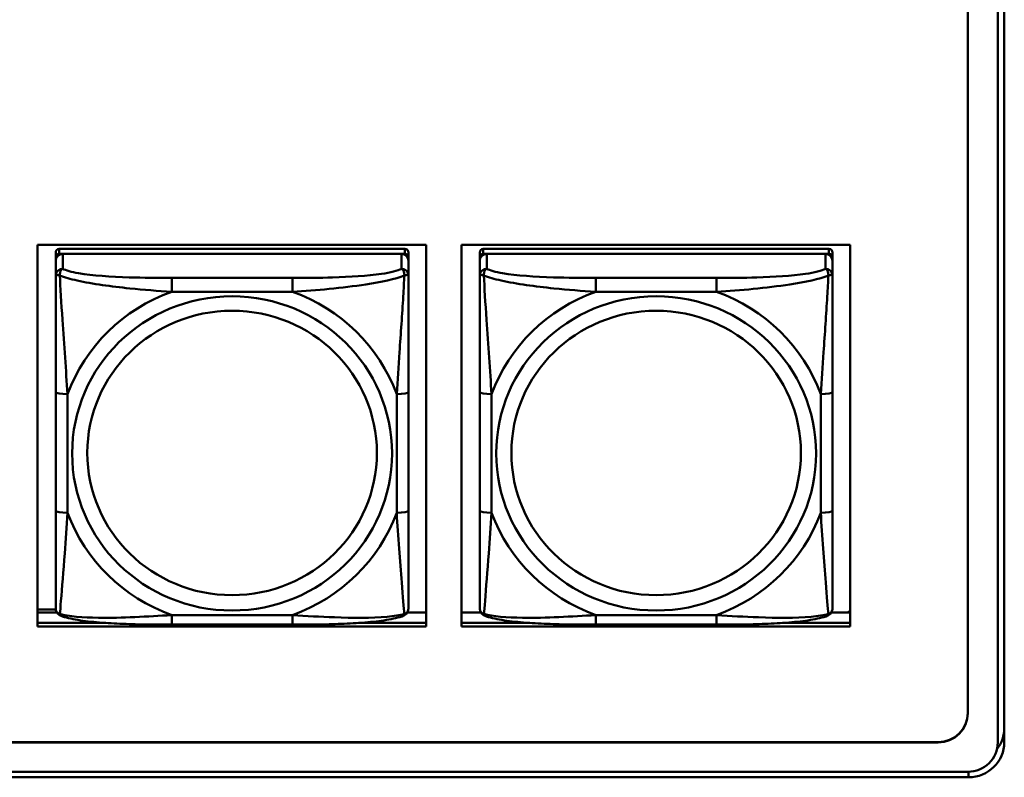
# Model space of a CAD drawing. Header units: inches. Extents: x 0.8 to 72.9, y -5.1 to 48.7.
# Tile 130 of 237: x 51.7 to 53.3, y 13.7 to 15. Entities that reach past the tile are written whole.
import ezdxf

# ---------------------------------------------------------------- set-up
doc = ezdxf.new("R2010")
doc.units = ezdxf.units.IN
doc.header["$MEASUREMENT"] = 0
doc.layers.add('Visible Edges(ROSSANSI)', color=7, linetype='Continuous', lineweight=50)
doc.layers.add('Visible Tangent Edges(ROSSANSI)', color=7, linetype='Continuous', lineweight=50)

msp = doc.modelspace()

# ---------------------------------------------------------------- linework, layer by layer
at = {"layer": 'Visible Edges(ROSSANSI)'}
for p, q in [((53.2396, 18.7498), (53.2396, 13.7965)), ((53.2897, 13.7475), (53.2897, 18.7006)), ((53.3006, 18.701), (53.3006, 13.7479)), ((51.6817, 13.9412), (51.6817, 14.5799)), ((51.6817, 14.5799), (52.3323, 14.5799)), ((52.3323, 14.5799), (52.3323, 13.9412)), ((52.3917, 13.9412), (52.3917, 14.5799)), ((52.3917, 14.5799), (53.0423, 14.5799)), ((53.0423, 14.5799), (53.0423, 13.9412)), ((51.7123, 14.5674), (51.7123, 14.5592)), ((51.7123, 14.5534), (51.7123, 14.5592)), ((52.297, 14.5732), (51.7182, 14.5732)), ((51.7182, 14.565), (52.297, 14.565)), ((52.2911, 14.565), (51.7241, 14.565)), ((52.3029, 14.5592), (52.3029, 14.5674)), ((52.3029, 14.5592), (52.3029, 14.5534)), ((52.4223, 14.5674), (52.4223, 14.5592)), ((52.4223, 14.5534), (52.4223, 14.5592)), ((53.007, 14.5732), (52.4282, 14.5732)), ((52.4282, 14.565), (53.007, 14.565)), ((53.0011, 14.565), (52.4341, 14.565)), ((53.0129, 14.5592), (53.0129, 14.5674)), ((53.0129, 14.5592), (53.0129, 14.5534)), ((51.7123, 14.5534), (51.7123, 14.5285)), ((52.3029, 14.5285), (52.3029, 14.5534)), ((52.4223, 14.5534), (52.4223, 14.5285)), ((53.0129, 14.5285), (53.0129, 14.5534)), ((51.7123, 14.3341), (51.7123, 14.1354)), ((52.3029, 14.1354), (52.3029, 14.3341)), ((52.4223, 14.3341), (52.4223, 14.1354)), ((53.0129, 14.1354), (53.0129, 14.3341)), ((51.6817, 13.9697), (51.7125, 13.9697)), ((51.6817, 13.9649), (51.7142, 13.9649)), ((52.301, 13.9649), (52.3323, 13.9649)), ((52.3917, 13.9649), (52.4242, 13.9649)), ((53.011, 13.9649), (53.0423, 13.9649)), ((53.0423, 13.9684), (53.0387, 13.9649)), ((51.6817, 13.9473), (51.7963, 13.9473)), ((51.7963, 13.9473), (51.6817, 13.9473)), ((52.219, 13.9473), (52.3323, 13.9473)), ((52.3323, 13.9473), (52.219, 13.9473)), ((52.3917, 13.9473), (52.5063, 13.9473)), ((52.5063, 13.9473), (52.3917, 13.9473)), ((52.929, 13.9473), (53.0423, 13.9473)), ((53.0423, 13.9473), (52.929, 13.9473)), ((52.3323, 13.9412), (51.6817, 13.9412)), ((52.1088, 13.9445), (51.9065, 13.9445)), ((53.0423, 13.9412), (52.3917, 13.9412)), ((52.8188, 13.9445), (52.6165, 13.9445)), ((35.8144, 13.7478), (53.1896, 13.7478)), ((53.1896, 13.7474), (35.8144, 13.7474)), ((35.8645, 13.6983), (53.2396, 13.6983)), ((53.2406, 13.689), (35.8645, 13.689))]:
    msp.add_line(p, q, dxfattribs=at)
for centre, major_axis, start_param, end_param in [((51.7182, 14.5674), (-0.00591, 0), 4.712389, 6.283185), ((51.7182, 14.5592), (-0.00591, 0), 4.712389, 6.283185), ((51.7241, 14.5534), (-0.0118, 0), 4.712389, 6.283185), ((52.2911, 14.5534), (0.0118, 0), 0, 1.570796), ((52.297, 14.5674), (0.00591, 0), 0, 1.570796), ((52.297, 14.5592), (0.00591, 0), 0, 1.570796), ((52.4282, 14.5674), (-0.00591, 0), 4.712389, 6.283185), ((52.4282, 14.5592), (-0.00591, 0), 4.712389, 6.283185), ((52.4341, 14.5534), (-0.0118, 0), 4.712389, 6.283185), ((53.0011, 14.5534), (0.0118, 0), 0, 1.570796), ((53.007, 14.5674), (0.00591, 0), 0, 1.570796), ((53.007, 14.5592), (0.00591, 0), 0, 1.570796), ((53.1896, 13.7969), (0.05, 0), 4.712389, 6.283185), ((53.1896, 13.7965), (0.05, 0), 4.712389, 6.283185), ((53.2406, 13.7717), (0.06, 0), 5.631141, 6.283185), ((53.2396, 13.7475), (0.0501, 0), 4.712389, 6.283185), ((53.2406, 13.7479), (0.06, 0), 4.712389, 6.283185)]:
    msp.add_ellipse(centre, major_axis=major_axis, ratio=0.981793, start_param=start_param, end_param=end_param, dxfattribs=at)
for points, knots in [([(51.7123, 14.5285), (51.7123, 14.5194), (51.7123, 14.5042), (51.7123, 14.487), (51.7123, 14.4606), (51.7123, 14.4303), (51.7123, 14.4009), (51.7123, 14.3784), (51.7123, 14.356), (51.7123, 14.3341)], [-0.7968224, -0.7968224, -0.7968224, -0.7968224, -0.6514613, -0.6514613, -0.6514613, -0.427691, -0.427691, -0.427691, -0.2569517, -0.2569517, -0.2569517, -0.2569517]), ([(52.3029, 14.3341), (52.3029, 14.3573), (52.3029, 14.381), (52.3029, 14.4047), (52.3029, 14.4358), (52.3029, 14.4681), (52.3029, 14.4949), (52.3029, 14.5088), (52.3029, 14.5208), (52.3029, 14.5285)], [0.2569537, 0.2569537, 0.2569537, 0.2569537, 0.4371919, 0.4371919, 0.4371919, 0.6739428, 0.6739428, 0.6739428, 0.7963818, 0.7963818, 0.7963818, 0.7963818]), ([(52.4223, 14.5285), (52.4223, 14.5194), (52.4223, 14.5042), (52.4223, 14.487), (52.4223, 14.4606), (52.4223, 14.4303), (52.4223, 14.4009), (52.4223, 14.3784), (52.4223, 14.356), (52.4223, 14.3341)], [-0.7968224, -0.7968224, -0.7968224, -0.7968224, -0.6514613, -0.6514613, -0.6514613, -0.427691, -0.427691, -0.427691, -0.2569517, -0.2569517, -0.2569517, -0.2569517]), ([(53.0129, 14.3341), (53.0129, 14.3573), (53.0129, 14.381), (53.0129, 14.4047), (53.0129, 14.4358), (53.0129, 14.4681), (53.0129, 14.4949), (53.0129, 14.5088), (53.0129, 14.5208), (53.0129, 14.5285)], [0.2569537, 0.2569537, 0.2569537, 0.2569537, 0.4371919, 0.4371919, 0.4371919, 0.6739428, 0.6739428, 0.6739428, 0.7963818, 0.7963818, 0.7963818, 0.7963818]), ([(51.7123, 14.1354), (51.7123, 14.1122), (51.7123, 14.0888), (51.7123, 14.0666), (51.7123, 14.0375), (51.7123, 14.0092), (51.7123, 13.9903), (51.7123, 13.9806), (51.7123, 13.9737), (51.7123, 13.9719)], [0.2569537, 0.2569537, 0.2569537, 0.2569537, 0.4371919, 0.4371919, 0.4371919, 0.6739428, 0.6739428, 0.6739428, 0.7963818, 0.7963818, 0.7963818, 0.7963818]), ([(52.3029, 13.9719), (52.3029, 13.9741), (52.3029, 13.9833), (52.3029, 13.996), (52.3029, 14.0156), (52.3029, 14.0425), (52.3029, 14.0702), (52.3029, 14.0914), (52.3029, 14.1134), (52.3029, 14.1354)], [-0.7968224, -0.7968224, -0.7968224, -0.7968224, -0.6514613, -0.6514613, -0.6514613, -0.427691, -0.427691, -0.427691, -0.2569517, -0.2569517, -0.2569517, -0.2569517]), ([(52.4223, 14.1354), (52.4223, 14.1122), (52.4223, 14.0888), (52.4223, 14.0666), (52.4223, 14.0375), (52.4223, 14.0092), (52.4223, 13.9903), (52.4223, 13.9806), (52.4223, 13.9737), (52.4223, 13.9719)], [0.2569537, 0.2569537, 0.2569537, 0.2569537, 0.4371919, 0.4371919, 0.4371919, 0.6739428, 0.6739428, 0.6739428, 0.7963818, 0.7963818, 0.7963818, 0.7963818]), ([(53.0129, 13.9719), (53.0129, 13.9741), (53.0129, 13.9833), (53.0129, 13.996), (53.0129, 14.0156), (53.0129, 14.0425), (53.0129, 14.0702), (53.0129, 14.0914), (53.0129, 14.1134), (53.0129, 14.1354)], [-0.7968224, -0.7968224, -0.7968224, -0.7968224, -0.6514613, -0.6514613, -0.6514613, -0.427691, -0.427691, -0.427691, -0.2569517, -0.2569517, -0.2569517, -0.2569517]), ([(51.7204, 13.9596), (51.7193, 13.96), (51.7182, 13.9607), (51.7163, 13.9622), (51.7154, 13.9632), (51.714, 13.9651), (51.7135, 13.9661), (51.7128, 13.968), (51.7126, 13.9689), (51.7124, 13.9705), (51.7123, 13.9712), (51.7123, 13.9719)], [0.02510739, 0.02510739, 0.02510739, 0.02510739, 0.03073999, 0.03073999, 0.03637259, 0.03637259, 0.0420052, 0.0420052, 0.0476378, 0.0476378, 0.0532704, 0.0532704, 0.0532704, 0.0532704]), ([(52.2948, 13.9596), (52.2959, 13.96), (52.297, 13.9607), (52.299, 13.9622), (52.2998, 13.9632), (52.3012, 13.9651), (52.3017, 13.9661), (52.3024, 13.968), (52.3026, 13.9689), (52.3028, 13.9705), (52.3029, 13.9712), (52.3029, 13.9719)], [0.02510739, 0.02510739, 0.02510739, 0.02510739, 0.03073999, 0.03073999, 0.03637259, 0.03637259, 0.0420052, 0.0420052, 0.0476378, 0.0476378, 0.0532704, 0.0532704, 0.0532704, 0.0532704]), ([(52.4304, 13.9596), (52.4293, 13.96), (52.4282, 13.9607), (52.4263, 13.9622), (52.4254, 13.9632), (52.424, 13.9651), (52.4235, 13.9661), (52.4228, 13.968), (52.4226, 13.9689), (52.4224, 13.9705), (52.4223, 13.9712), (52.4223, 13.9719)], [0.02510739, 0.02510739, 0.02510739, 0.02510739, 0.03073999, 0.03073999, 0.03637259, 0.03637259, 0.0420052, 0.0420052, 0.0476378, 0.0476378, 0.0532704, 0.0532704, 0.0532704, 0.0532704]), ([(53.0048, 13.9596), (53.0059, 13.96), (53.007, 13.9607), (53.009, 13.9622), (53.0098, 13.9632), (53.0112, 13.9651), (53.0117, 13.9661), (53.0124, 13.968), (53.0126, 13.9689), (53.0128, 13.9705), (53.0129, 13.9712), (53.0129, 13.9719)], [0.02510739, 0.02510739, 0.02510739, 0.02510739, 0.03073999, 0.03073999, 0.03637259, 0.03637259, 0.0420052, 0.0420052, 0.0476378, 0.0476378, 0.0532704, 0.0532704, 0.0532704, 0.0532704]), ([(51.9065, 13.9445), (51.8929, 13.9445), (51.8793, 13.9445), (51.852, 13.9449), (51.8384, 13.9452), (51.8115, 13.9463), (51.7982, 13.947), (51.7726, 13.9491), (51.7604, 13.9505), (51.7383, 13.9541), (51.7288, 13.9561), (51.7204, 13.9596)], [0.2569517, 0.2569517, 0.2569517, 0.2569517, 0.3597049, 0.3597049, 0.4624581, 0.4624581, 0.5652112, 0.5652112, 0.6679644, 0.6679644, 0.7707176, 0.7707176, 0.7707176, 0.7707176]), ([(52.2948, 13.9596), (52.2864, 13.9561), (52.2769, 13.9541), (52.2549, 13.9505), (52.2427, 13.9491), (52.217, 13.947), (52.2037, 13.9463), (52.1769, 13.9452), (52.1633, 13.9449), (52.136, 13.9445), (52.1223, 13.9445), (52.1088, 13.9445)], [-0.7703505, -0.7703505, -0.7703505, -0.7703505, -0.6676711, -0.6676711, -0.5649918, -0.5649918, -0.4623124, -0.4623124, -0.3596331, -0.3596331, -0.2569537, -0.2569537, -0.2569537, -0.2569537]), ([(52.6165, 13.9445), (52.6029, 13.9445), (52.5893, 13.9445), (52.562, 13.9449), (52.5484, 13.9452), (52.5215, 13.9463), (52.5082, 13.947), (52.4826, 13.9491), (52.4704, 13.9505), (52.4483, 13.9541), (52.4388, 13.9561), (52.4304, 13.9596)], [0.2569517, 0.2569517, 0.2569517, 0.2569517, 0.3597049, 0.3597049, 0.4624581, 0.4624581, 0.5652112, 0.5652112, 0.6679644, 0.6679644, 0.7707176, 0.7707176, 0.7707176, 0.7707176]), ([(53.0048, 13.9596), (52.9964, 13.9561), (52.9869, 13.9541), (52.9649, 13.9505), (52.9527, 13.9491), (52.927, 13.947), (52.9137, 13.9463), (52.8869, 13.9452), (52.8733, 13.9449), (52.846, 13.9445), (52.8323, 13.9445), (52.8188, 13.9445)], [-0.7703505, -0.7703505, -0.7703505, -0.7703505, -0.6676711, -0.6676711, -0.5649918, -0.5649918, -0.4623124, -0.4623124, -0.3596331, -0.3596331, -0.2569537, -0.2569537, -0.2569537, -0.2569537])]:
    msp.add_open_spline(points, degree=3, knots=knots, dxfattribs=at)
at = {"layer": 'Visible Tangent Edges(ROSSANSI)'}
for p, q in [((51.7182, 14.565), (51.7182, 14.5732)), ((51.7241, 14.5401), (51.7241, 14.565)), ((52.2911, 14.565), (52.2911, 14.5401)), ((52.297, 14.5732), (52.297, 14.565)), ((52.4282, 14.565), (52.4282, 14.5732)), ((52.4341, 14.5401), (52.4341, 14.565)), ((53.0011, 14.565), (53.0011, 14.5401)), ((53.007, 14.5732), (53.007, 14.565)), ((51.9065, 14.5246), (51.9065, 14.5016)), ((52.1088, 14.5246), (51.9065, 14.5246)), ((52.1088, 14.5246), (52.1088, 14.5016)), ((52.6165, 14.5246), (52.6165, 14.5016)), ((52.8188, 14.5246), (52.6165, 14.5246)), ((52.8188, 14.5246), (52.8188, 14.5016)), ((51.9065, 14.5016), (52.1088, 14.5016)), ((52.6165, 14.5016), (52.8188, 14.5016)), ((51.732, 14.1317), (51.732, 14.3303)), ((52.2832, 14.3303), (52.2832, 14.1317)), ((52.442, 14.1317), (52.442, 14.3303)), ((52.9932, 14.3303), (52.9932, 14.1317)), ((52.1088, 13.9604), (51.9065, 13.9604)), ((51.9065, 13.9445), (51.9065, 13.9604)), ((52.1088, 13.9445), (52.1088, 13.9604)), ((52.8188, 13.9604), (52.6165, 13.9604)), ((52.6165, 13.9445), (52.6165, 13.9604)), ((52.8188, 13.9445), (52.8188, 13.9604)), ((53.1896, 13.7478), (53.1896, 13.7474)), ((53.2406, 13.689), (53.2406, 13.6984))]:
    msp.add_line(p, q, dxfattribs=at)
for centre, major_axis, ratio, start_param, end_param in [((51.7241, 14.5285), (-0.0118, 0), 0.981793, 4.712389, 6.283185), ((52.2911, 14.5285), (0.0118, 0), 0.981793, 0, 1.570796), ((52.4341, 14.5285), (-0.0118, 0), 0.981793, 4.712389, 6.283185), ((53.0011, 14.5285), (0.0118, 0), 0.981793, 0, 1.570796), ((52.0076, 14.231), (-0.2936, 0), 0.981793, 5.064156, 5.931419), ((52.0076, 14.231), (0.2936, 0), 0.981793, 0.351767, 1.21903), ((52.7176, 14.231), (-0.2936, 0), 0.981793, 5.064156, 5.931419), ((52.7176, 14.231), (0.2936, 0), 0.981793, 0.351767, 1.21903), ((51.732, 14.3341), (-0.0197, 0), 0.189952, 0, 1.570796), ((52.2832, 14.3341), (0.0197, 0), 0.189952, 4.712389, 6.283185), ((52.442, 14.3341), (-0.0197, 0), 0.189952, 0, 1.570796), ((52.9932, 14.3341), (0.0197, 0), 0.189952, 4.712389, 6.283185), ((51.732, 14.1354), (-0.0197, 0), 0.189952, 0, 1.570796), ((52.0076, 14.231), (-0.2936, 0), 0.981793, 0.351767, 1.21903), ((52.0076, 14.231), (0.2936, 0), 0.981793, 5.064156, 5.931419), ((52.2832, 14.1354), (0.0197, 0), 0.189952, 4.712389, 6.283185), ((52.442, 14.1354), (-0.0197, 0), 0.189952, 0, 1.570796), ((52.7176, 14.231), (-0.2936, 0), 0.981793, 0.351767, 1.21903), ((52.7176, 14.231), (0.2936, 0), 0.981793, 5.064156, 5.931419), ((52.9932, 14.1354), (0.0197, 0), 0.189952, 4.712389, 6.283185)]:
    msp.add_ellipse(centre, major_axis=major_axis, ratio=ratio, start_param=start_param, end_param=end_param, dxfattribs=at)
for centre, major_axis in [((52.0076, 14.231), (-0.2678, 0)), ((52.7176, 14.231), (-0.2678, 0)), ((52.0076, 14.2318), (-0.2424, 0)), ((52.7176, 14.2318), (-0.2424, 0))]:
    msp.add_ellipse(centre, major_axis=major_axis, ratio=0.981793, dxfattribs=at)
for points, knots in [([(51.7123, 14.5285), (51.7123, 14.5288), (51.7124, 14.529), (51.7127, 14.5293), (51.7128, 14.5295), (51.7132, 14.5296), (51.7134, 14.5297), (51.7137, 14.5297), (51.7138, 14.5297), (51.7142, 14.5297), (51.7146, 14.5297), (51.7155, 14.5296), (51.7161, 14.5295), (51.7176, 14.5291), (51.7183, 14.5289), (51.7192, 14.5286)], [-0.0532704, -0.0532704, -0.0532704, -0.0532704, -0.04377373, -0.04377373, -0.03521335, -0.03521335, -0.02986312, -0.02986312, -0.02651922, -0.02651922, -0.01983142, -0.01983142, -0.00913095, -0.00913095, 0.00023197, 0.00023197, 0.00023197, 0.00023197]), ([(51.7192, 14.5286), (51.7192, 14.5297), (51.7192, 14.5307), (51.7195, 14.5327), (51.7197, 14.5337), (51.7201, 14.5352), (51.7203, 14.5357), (51.7206, 14.5364), (51.7207, 14.5366), (51.721, 14.5372), (51.7213, 14.5375), (51.7218, 14.5383), (51.7222, 14.5387), (51.7231, 14.5395), (51.7236, 14.5398), (51.7241, 14.5401)], [-0.00023197, -0.00023197, -0.00023197, -0.00023197, 0.00913095, 0.00913095, 0.01983142, 0.01983142, 0.02651922, 0.02651922, 0.02986312, 0.02986312, 0.03521335, 0.03521335, 0.04377373, 0.04377373, 0.0532704, 0.0532704, 0.0532704, 0.0532704]), ([(51.7192, 14.5286), (51.7268, 14.5257), (51.7369, 14.5228), (51.7739, 14.5146), (51.8056, 14.5103), (51.8599, 14.5048), (51.8831, 14.5029), (51.9065, 14.5016)], [-0.7478145, -0.7478145, -0.7478145, -0.7478145, -0.6493253, -0.6493253, -0.427691, -0.427691, -0.2569537, -0.2569537, -0.2569537, -0.2569537]), ([(51.732, 14.3303), (51.7296, 14.37), (51.7263, 14.4122), (51.7217, 14.4821), (51.7201, 14.5096), (51.7192, 14.5286)], [0.2569517, 0.2569517, 0.2569517, 0.2569517, 0.5559983, 0.5559983, 0.7482818, 0.7482818, 0.7482818, 0.7482818]), ([(51.9065, 14.5246), (51.8828, 14.5246), (51.8588, 14.5248), (51.8355, 14.5256), (51.8048, 14.5265), (51.7739, 14.5285), (51.7506, 14.5325), (51.7386, 14.5346), (51.729, 14.5372), (51.7241, 14.5401)], [0.2569537, 0.2569537, 0.2569537, 0.2569537, 0.4371919, 0.4371919, 0.4371919, 0.6739428, 0.6739428, 0.6739428, 0.7963818, 0.7963818, 0.7963818, 0.7963818]), ([(52.2911, 14.5401), (52.2853, 14.5366), (52.2729, 14.5336), (52.2576, 14.5314), (52.2342, 14.528), (52.2051, 14.5263), (52.176, 14.5254), (52.1538, 14.5248), (52.1312, 14.5246), (52.1088, 14.5246)], [-0.7968224, -0.7968224, -0.7968224, -0.7968224, -0.6514613, -0.6514613, -0.6514613, -0.427691, -0.427691, -0.427691, -0.2569517, -0.2569517, -0.2569517, -0.2569517]), ([(52.1088, 14.5016), (52.1492, 14.5039), (52.1916, 14.5077), (52.2573, 14.5177), (52.2817, 14.5228), (52.296, 14.5286)], [0.2569517, 0.2569517, 0.2569517, 0.2569517, 0.5559983, 0.5559983, 0.7482818, 0.7482818, 0.7482818, 0.7482818]), ([(52.296, 14.5286), (52.2955, 14.5186), (52.2949, 14.5066), (52.2924, 14.4644), (52.2901, 14.4313), (52.2862, 14.3763), (52.2846, 14.3532), (52.2832, 14.3303)], [-0.7478145, -0.7478145, -0.7478145, -0.7478145, -0.6493253, -0.6493253, -0.427691, -0.427691, -0.2569537, -0.2569537, -0.2569537, -0.2569537]), ([(52.2911, 14.5401), (52.2916, 14.5398), (52.2921, 14.5395), (52.293, 14.5387), (52.2934, 14.5383), (52.294, 14.5375), (52.2942, 14.5372), (52.2945, 14.5366), (52.2946, 14.5364), (52.2949, 14.5357), (52.2951, 14.5352), (52.2956, 14.5337), (52.2958, 14.5327), (52.296, 14.5307), (52.2961, 14.5297), (52.296, 14.5286)], [-0.0532704, -0.0532704, -0.0532704, -0.0532704, -0.04377373, -0.04377373, -0.03521335, -0.03521335, -0.02986312, -0.02986312, -0.02651922, -0.02651922, -0.01983142, -0.01983142, -0.00913095, -0.00913095, 0.00023197, 0.00023197, 0.00023197, 0.00023197]), ([(52.296, 14.5286), (52.2969, 14.5289), (52.2976, 14.5291), (52.2991, 14.5295), (52.2997, 14.5296), (52.3007, 14.5297), (52.301, 14.5297), (52.3014, 14.5297), (52.3015, 14.5297), (52.3018, 14.5297), (52.302, 14.5296), (52.3024, 14.5295), (52.3026, 14.5293), (52.3028, 14.529), (52.3029, 14.5288), (52.3029, 14.5285)], [-0.00023197, -0.00023197, -0.00023197, -0.00023197, 0.00913095, 0.00913095, 0.01983142, 0.01983142, 0.02651922, 0.02651922, 0.02986312, 0.02986312, 0.03521335, 0.03521335, 0.04377373, 0.04377373, 0.0532704, 0.0532704, 0.0532704, 0.0532704]), ([(52.4223, 14.5285), (52.4223, 14.5288), (52.4224, 14.529), (52.4227, 14.5293), (52.4228, 14.5295), (52.4232, 14.5296), (52.4234, 14.5297), (52.4237, 14.5297), (52.4238, 14.5297), (52.4242, 14.5297), (52.4246, 14.5297), (52.4255, 14.5296), (52.4261, 14.5295), (52.4276, 14.5291), (52.4283, 14.5289), (52.4292, 14.5286)], [-0.0532704, -0.0532704, -0.0532704, -0.0532704, -0.04377373, -0.04377373, -0.03521335, -0.03521335, -0.02986312, -0.02986312, -0.02651922, -0.02651922, -0.01983142, -0.01983142, -0.00913095, -0.00913095, 0.00023197, 0.00023197, 0.00023197, 0.00023197]), ([(52.4292, 14.5286), (52.4292, 14.5297), (52.4292, 14.5307), (52.4295, 14.5327), (52.4297, 14.5337), (52.4301, 14.5352), (52.4303, 14.5357), (52.4306, 14.5364), (52.4307, 14.5366), (52.431, 14.5372), (52.4313, 14.5375), (52.4318, 14.5383), (52.4322, 14.5387), (52.4331, 14.5395), (52.4336, 14.5398), (52.4341, 14.5401)], [-0.00023197, -0.00023197, -0.00023197, -0.00023197, 0.00913095, 0.00913095, 0.01983142, 0.01983142, 0.02651922, 0.02651922, 0.02986312, 0.02986312, 0.03521335, 0.03521335, 0.04377373, 0.04377373, 0.0532704, 0.0532704, 0.0532704, 0.0532704]), ([(52.4292, 14.5286), (52.4368, 14.5257), (52.4469, 14.5228), (52.4839, 14.5146), (52.5156, 14.5103), (52.5699, 14.5048), (52.5931, 14.5029), (52.6165, 14.5016)], [-0.7478145, -0.7478145, -0.7478145, -0.7478145, -0.6493253, -0.6493253, -0.427691, -0.427691, -0.2569537, -0.2569537, -0.2569537, -0.2569537]), ([(52.442, 14.3303), (52.4396, 14.37), (52.4363, 14.4122), (52.4317, 14.4821), (52.4301, 14.5096), (52.4292, 14.5286)], [0.2569517, 0.2569517, 0.2569517, 0.2569517, 0.5559983, 0.5559983, 0.7482818, 0.7482818, 0.7482818, 0.7482818]), ([(52.6165, 14.5246), (52.5928, 14.5246), (52.5688, 14.5248), (52.5455, 14.5256), (52.5148, 14.5265), (52.4839, 14.5285), (52.4606, 14.5325), (52.4486, 14.5346), (52.439, 14.5372), (52.4341, 14.5401)], [0.2569537, 0.2569537, 0.2569537, 0.2569537, 0.4371919, 0.4371919, 0.4371919, 0.6739428, 0.6739428, 0.6739428, 0.7963818, 0.7963818, 0.7963818, 0.7963818]), ([(53.0011, 14.5401), (52.9953, 14.5366), (52.9829, 14.5336), (52.9676, 14.5314), (52.9442, 14.528), (52.9151, 14.5263), (52.886, 14.5254), (52.8638, 14.5248), (52.8412, 14.5246), (52.8188, 14.5246)], [-0.7968224, -0.7968224, -0.7968224, -0.7968224, -0.6514613, -0.6514613, -0.6514613, -0.427691, -0.427691, -0.427691, -0.2569517, -0.2569517, -0.2569517, -0.2569517]), ([(52.8188, 14.5016), (52.8592, 14.5039), (52.9016, 14.5077), (52.9673, 14.5177), (52.9917, 14.5228), (53.006, 14.5286)], [0.2569517, 0.2569517, 0.2569517, 0.2569517, 0.5559983, 0.5559983, 0.7482818, 0.7482818, 0.7482818, 0.7482818]), ([(53.006, 14.5286), (53.0055, 14.5186), (53.0049, 14.5066), (53.0024, 14.4644), (53.0001, 14.4313), (52.9962, 14.3763), (52.9946, 14.3532), (52.9932, 14.3303)], [-0.7478145, -0.7478145, -0.7478145, -0.7478145, -0.6493253, -0.6493253, -0.427691, -0.427691, -0.2569537, -0.2569537, -0.2569537, -0.2569537]), ([(53.0011, 14.5401), (53.0016, 14.5398), (53.0021, 14.5395), (53.003, 14.5387), (53.0034, 14.5383), (53.004, 14.5375), (53.0042, 14.5372), (53.0045, 14.5366), (53.0046, 14.5364), (53.0049, 14.5357), (53.0051, 14.5352), (53.0056, 14.5337), (53.0058, 14.5327), (53.006, 14.5307), (53.0061, 14.5297), (53.006, 14.5286)], [-0.0532704, -0.0532704, -0.0532704, -0.0532704, -0.04377373, -0.04377373, -0.03521335, -0.03521335, -0.02986312, -0.02986312, -0.02651922, -0.02651922, -0.01983142, -0.01983142, -0.00913095, -0.00913095, 0.00023197, 0.00023197, 0.00023197, 0.00023197]), ([(53.006, 14.5286), (53.0069, 14.5289), (53.0076, 14.5291), (53.0091, 14.5295), (53.0097, 14.5296), (53.0107, 14.5297), (53.011, 14.5297), (53.0114, 14.5297), (53.0115, 14.5297), (53.0118, 14.5297), (53.012, 14.5296), (53.0124, 14.5295), (53.0126, 14.5293), (53.0128, 14.529), (53.0129, 14.5288), (53.0129, 14.5285)], [-0.00023197, -0.00023197, -0.00023197, -0.00023197, 0.00913095, 0.00913095, 0.01983142, 0.01983142, 0.02651922, 0.02651922, 0.02986312, 0.02986312, 0.03521335, 0.03521335, 0.04377373, 0.04377373, 0.0532704, 0.0532704, 0.0532704, 0.0532704]), ([(51.7192, 13.9623), (51.7197, 13.9673), (51.7203, 13.9749), (51.7228, 14.0055), (51.7251, 14.0346), (51.729, 14.0861), (51.7306, 14.1087), (51.732, 14.1317)], [-0.7478145, -0.7478145, -0.7478145, -0.7478145, -0.6493253, -0.6493253, -0.427691, -0.427691, -0.2569537, -0.2569537, -0.2569537, -0.2569537]), ([(52.2832, 14.1317), (52.2856, 14.0919), (52.2889, 14.0509), (52.2935, 13.9919), (52.2951, 13.9715), (52.296, 13.9623)], [0.2569517, 0.2569517, 0.2569517, 0.2569517, 0.5559983, 0.5559983, 0.7482818, 0.7482818, 0.7482818, 0.7482818]), ([(52.4292, 13.9623), (52.4297, 13.9673), (52.4303, 13.9749), (52.4328, 14.0055), (52.4351, 14.0346), (52.439, 14.0861), (52.4406, 14.1087), (52.442, 14.1317)], [-0.7478145, -0.7478145, -0.7478145, -0.7478145, -0.6493253, -0.6493253, -0.427691, -0.427691, -0.2569537, -0.2569537, -0.2569537, -0.2569537]), ([(52.9932, 14.1317), (52.9956, 14.0919), (52.9989, 14.0509), (53.0035, 13.9919), (53.0051, 13.9715), (53.006, 13.9623)], [0.2569517, 0.2569517, 0.2569517, 0.2569517, 0.5559983, 0.5559983, 0.7482818, 0.7482818, 0.7482818, 0.7482818]), ([(51.7192, 13.9623), (51.7183, 13.9625), (51.7176, 13.9628), (51.7161, 13.9637), (51.7155, 13.9642), (51.7146, 13.9652), (51.7142, 13.9656), (51.7138, 13.9662), (51.7137, 13.9664), (51.7134, 13.967), (51.7132, 13.9673), (51.7128, 13.9683), (51.7127, 13.9689), (51.7124, 13.9703), (51.7123, 13.9711), (51.7123, 13.9719)], [-0.00023197, -0.00023197, -0.00023197, -0.00023197, 0.00913095, 0.00913095, 0.01983142, 0.01983142, 0.02651922, 0.02651922, 0.02986312, 0.02986312, 0.03521335, 0.03521335, 0.04377373, 0.04377373, 0.0532704, 0.0532704, 0.0532704, 0.0532704]), ([(52.3029, 13.9719), (52.3029, 13.9711), (52.3028, 13.9703), (52.3026, 13.9689), (52.3024, 13.9683), (52.302, 13.9673), (52.3018, 13.967), (52.3015, 13.9664), (52.3014, 13.9662), (52.301, 13.9656), (52.3007, 13.9652), (52.2997, 13.9642), (52.2991, 13.9637), (52.2976, 13.9628), (52.2969, 13.9625), (52.296, 13.9623)], [-0.0532704, -0.0532704, -0.0532704, -0.0532704, -0.04377373, -0.04377373, -0.03521335, -0.03521335, -0.02986312, -0.02986312, -0.02651922, -0.02651922, -0.01983142, -0.01983142, -0.00913095, -0.00913095, 0.00023197, 0.00023197, 0.00023197, 0.00023197]), ([(52.4292, 13.9623), (52.4283, 13.9625), (52.4276, 13.9628), (52.4261, 13.9637), (52.4255, 13.9642), (52.4246, 13.9652), (52.4242, 13.9656), (52.4238, 13.9662), (52.4237, 13.9664), (52.4234, 13.967), (52.4232, 13.9673), (52.4228, 13.9683), (52.4227, 13.9689), (52.4224, 13.9703), (52.4223, 13.9711), (52.4223, 13.9719)], [-0.00023197, -0.00023197, -0.00023197, -0.00023197, 0.00913095, 0.00913095, 0.01983142, 0.01983142, 0.02651922, 0.02651922, 0.02986312, 0.02986312, 0.03521335, 0.03521335, 0.04377373, 0.04377373, 0.0532704, 0.0532704, 0.0532704, 0.0532704]), ([(53.0129, 13.9719), (53.0129, 13.9711), (53.0128, 13.9703), (53.0126, 13.9689), (53.0124, 13.9683), (53.012, 13.9673), (53.0118, 13.967), (53.0115, 13.9664), (53.0114, 13.9662), (53.011, 13.9656), (53.0107, 13.9652), (53.0097, 13.9642), (53.0091, 13.9637), (53.0076, 13.9628), (53.0069, 13.9625), (53.006, 13.9623)], [-0.0532704, -0.0532704, -0.0532704, -0.0532704, -0.04377373, -0.04377373, -0.03521335, -0.03521335, -0.02986312, -0.02986312, -0.02651922, -0.02651922, -0.01983142, -0.01983142, -0.00913095, -0.00913095, 0.00023197, 0.00023197, 0.00023197, 0.00023197]), ([(51.7204, 13.9596), (51.7202, 13.9597), (51.7201, 13.9598), (51.7197, 13.9601), (51.7195, 13.9604), (51.7192, 13.9612), (51.7192, 13.9617), (51.7192, 13.9623)], [-0.02510739, -0.02510739, -0.02510739, -0.02510739, -0.01983142, -0.01983142, -0.00913095, -0.00913095, 0.00023197, 0.00023197, 0.00023197, 0.00023197]), ([(51.9065, 13.9604), (51.866, 13.9581), (51.8236, 13.9554), (51.758, 13.9564), (51.7335, 13.9583), (51.7192, 13.9623)], [0.2569517, 0.2569517, 0.2569517, 0.2569517, 0.5559983, 0.5559983, 0.7482818, 0.7482818, 0.7482818, 0.7482818]), ([(52.296, 13.9623), (52.2884, 13.9603), (52.2784, 13.9587), (52.2413, 13.9554), (52.2096, 13.9556), (52.1554, 13.9576), (52.1321, 13.959), (52.1088, 13.9604)], [-0.7478145, -0.7478145, -0.7478145, -0.7478145, -0.6493253, -0.6493253, -0.427691, -0.427691, -0.2569537, -0.2569537, -0.2569537, -0.2569537]), ([(52.296, 13.9623), (52.2961, 13.9617), (52.296, 13.9612), (52.2958, 13.9604), (52.2956, 13.9601), (52.2952, 13.9598), (52.295, 13.9597), (52.2948, 13.9596)], [-0.00023197, -0.00023197, -0.00023197, -0.00023197, 0.00913095, 0.00913095, 0.01983142, 0.01983142, 0.02510739, 0.02510739, 0.02510739, 0.02510739]), ([(52.4304, 13.9596), (52.4302, 13.9597), (52.4301, 13.9598), (52.4297, 13.9601), (52.4295, 13.9604), (52.4292, 13.9612), (52.4292, 13.9617), (52.4292, 13.9623)], [-0.02510739, -0.02510739, -0.02510739, -0.02510739, -0.01983142, -0.01983142, -0.00913095, -0.00913095, 0.00023197, 0.00023197, 0.00023197, 0.00023197]), ([(52.6165, 13.9604), (52.576, 13.9581), (52.5336, 13.9554), (52.468, 13.9564), (52.4435, 13.9583), (52.4292, 13.9623)], [0.2569517, 0.2569517, 0.2569517, 0.2569517, 0.5559983, 0.5559983, 0.7482818, 0.7482818, 0.7482818, 0.7482818]), ([(53.006, 13.9623), (52.9984, 13.9603), (52.9884, 13.9587), (52.9513, 13.9554), (52.9196, 13.9556), (52.8654, 13.9576), (52.8421, 13.959), (52.8188, 13.9604)], [-0.7478145, -0.7478145, -0.7478145, -0.7478145, -0.6493253, -0.6493253, -0.427691, -0.427691, -0.2569537, -0.2569537, -0.2569537, -0.2569537]), ([(53.006, 13.9623), (53.0061, 13.9617), (53.006, 13.9612), (53.0058, 13.9604), (53.0056, 13.9601), (53.0052, 13.9598), (53.005, 13.9597), (53.0048, 13.9596)], [-0.00023197, -0.00023197, -0.00023197, -0.00023197, 0.00913095, 0.00913095, 0.01983142, 0.01983142, 0.02510739, 0.02510739, 0.02510739, 0.02510739])]:
    msp.add_open_spline(points, degree=3, knots=knots, dxfattribs=at)

doc.saveas('drawing.dxf')
